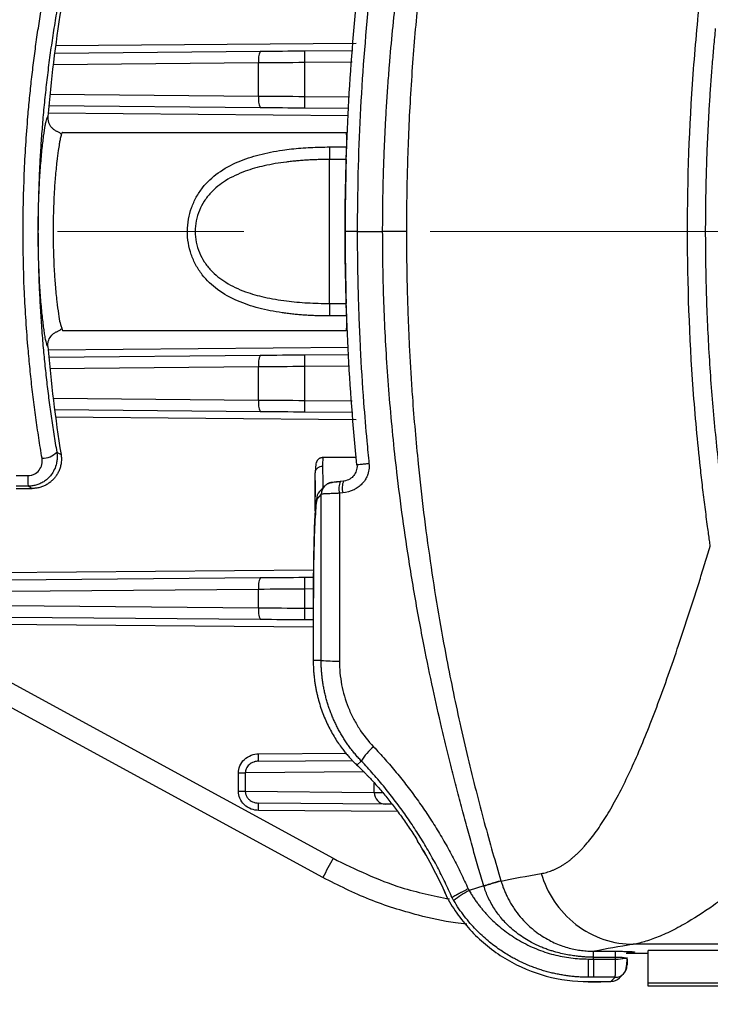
# Model space of a CAD drawing. Header units: millimetres. Extents: x 5 to 597, y 5 to 415.
# Tile 44 of 138: x 293 to 303, y 128 to 141. Entities that reach past the tile are written whole.
import ezdxf

# ---------------------------------------------------------------- set-up
doc = ezdxf.new("R2010")
doc.units = ezdxf.units.MM
doc.linetypes.add('CENTERX2', pattern=[20.32, 12.7, -2.54, 2.54, -2.54])
doc.styles.add('SLDTEXTSTYLE0', font='ARIAL.TTF', dxfattribs={"width": 0.948})
doc.dimstyles.new('SLDDIMSTYLE1', dxfattribs={"dimtxt": 2.5, "dimasz": 2.5, "dimexe": 0, "dimexo": 0.0625, "dimtad": 1, "dimlfac": 5, "dimrnd": 1e-09, "dimzin": 12, "dimdsep": 46, "dimtxsty": 'SLDTEXTSTYLE0', "dimsah": 1, "dimcen": 0.09, "dimadec": 0, "dimazin": 3, "dimtfac": 1, "dimtofl": 0, "dimtmove": 0, "dimatfit": 3, "dimfxl": 0, "dimfrac": 2, "dimtolj": 1, "dimtzin": 12, "dimarcsym": 0})

# ---------------------------------------------------------------- blocks, each defined once
blk = doc.blocks.new('_D_8')
at = {"color": 7, "linetype": 'Continuous', "lineweight": 0}
for p, q in [((290.091, 135.809), (290.091, 117.019)), ((572.091, 135.819), (572.091, 117.019)), ((290.091, 118.019), (572.091, 118.019))]:
    blk.add_line(p, q, dxfattribs=at)
at = {"color": 7, "linetype": 'Continuous', "lineweight": 18}
for points in [[(290.091, 118.019), (292.591, 117.709), (292.591, 118.329)], [(572.091, 118.019), (569.591, 118.329), (569.591, 117.709)]]:
    blk.add_solid(points, dxfattribs=at)
at = {"color": 7, "linetype": 'Continuous', "lineweight": 18, "insert": (423.329, 121.242), "char_height": 2.5, "attachment_point": 1, "style": 'SLDTEXTSTYLE0'}
blk.add_mtext('1410', dxfattribs=at)

msp = doc.modelspace()

# ---------------------------------------------------------------- linework, layer by layer
at = {"color": 8, "linetype": 'Continuous', "lineweight": 25}
for p, q in [((293.6127, 140.8495), (297.7087, 140.8853)), ((296.3802, 140.6139), (293.5796, 140.5895)), ((297.6542, 140.6248), (297.0055, 140.6191)), ((293.5356, 140.1881), (296.3802, 140.1633)), ((297.0055, 140.1581), (297.6184, 140.1527)), ((297.5995, 139.8929), (293.5117, 139.9286)), ((293.5117, 136.7086), (297.5995, 136.7443)), ((296.3802, 136.4739), (293.5356, 136.4491)), ((297.6184, 136.4845), (297.0055, 136.4791)), ((293.5796, 136.0478), (296.3802, 136.0233)), ((297.0055, 136.0181), (297.6542, 136.0124)), ((297.7087, 135.752), (293.6127, 135.7877)), ((291.717, 133.663), (297.1294, 133.7102)), ((297.1274, 133.4502), (297.0055, 133.4491)), ((297.0055, 133.1881), (297.1246, 133.187)), ((297.1246, 132.9271), (291.717, 132.9742)), ((296.3805, 131.2037), (297.5737, 131.2141)), ((297.7209, 131.0503), (297.7277, 131.0435)), ((297.8138, 130.9575), (296.199, 130.9434)), ((297.957, 130.6785), (297.957, 130.8054)), ((298.2746, 130.417), (296.3805, 130.4335)), ((300.8744, 128.101), (300.8744, 128.1009)), ((301.0451, 128.101), (301.0451, 128.1009))]:
    msp.add_line(p, q, dxfattribs=at)
at = {"color": 7, "linetype": 'Continuous', "lineweight": 25}
for p, q in [((293.5995, 140.7494), (296.4052, 140.7739)), ((297.0055, 140.7791), (297.6664, 140.7849)), ((296.3802, 140.1633), (296.3802, 140.6139)), ((297.0055, 140.6191), (297.0055, 140.1581)), ((296.4052, 140.0033), (293.5205, 140.0285)), ((297.6062, 139.9928), (297.0055, 139.9981)), ((293.7074, 139.6681), (297.5755, 139.6681)), ((297.5767, 139.6562), (297.5755, 139.6681)), ((297.3472, 139.4697), (297.5809, 139.4697)), ((297.3456, 137.3381), (297.3456, 139.2991)), ((297.5742, 139.2991), (297.3456, 139.2991)), ((297.7249, 138.3186), (297.5598, 138.3186)), ((297.7249, 138.3186), (298.071, 138.3186)), ((297.3456, 137.3381), (297.5742, 137.3381)), ((297.5809, 137.1675), (297.3472, 137.1675)), ((293.6923, 137.0149), (293.7074, 136.9691)), ((293.7074, 136.9691), (297.5756, 136.9691)), ((297.5756, 136.9691), (297.5768, 136.9811)), ((293.5205, 136.6087), (296.4052, 136.6339)), ((297.0055, 136.6391), (297.6062, 136.6444)), ((296.3802, 136.0233), (296.3802, 136.4739)), ((297.0055, 136.4791), (297.0055, 136.0181)), ((296.4052, 135.8633), (293.5995, 135.8878)), ((297.6664, 135.8523), (297.0055, 135.8581)), ((297.7129, 135.2386), (297.2487, 135.2386)), ((293.0742, 134.993), (293.2345, 134.993)), ((297.1507, 134.5131), (297.1507, 135.0321)), ((297.5391, 134.9195), (297.4959, 134.9155)), ((297.5392, 134.9195), (297.5401, 134.9195)), ((288.1718, 134.8061), (297.3954, 129.781)), ((293.0765, 134.8186), (293.2929, 134.8186)), ((293.2378, 134.8485), (293.0775, 134.8485)), ((297.2772, 134.8497), (297.212, 134.7787)), ((297.2775, 134.8499), (297.2802, 134.8528)), ((297.2351, 134.7414), (297.1699, 134.6704)), ((297.5265, 134.7571), (297.4832, 134.753)), ((297.2571, 129.5176), (288.0335, 134.5426)), ((292.9968, 133.5742), (296.4052, 133.6039)), ((297.0055, 133.6091), (297.1282, 133.6102)), ((296.3802, 133.4439), (292.9718, 133.4142)), ((296.3802, 133.1933), (296.3802, 133.4439)), ((297.0055, 133.4491), (297.0055, 133.1881)), ((297.1246, 133.3222), (297.1246, 132.4773)), ((297.1247, 133.3222), (297.1246, 133.3222)), ((297.1247, 133.3222), (297.1247, 132.4773)), ((292.9718, 133.2231), (296.3802, 133.1933)), ((296.4052, 133.0333), (292.9968, 133.0631)), ((297.1246, 133.027), (297.0055, 133.0281)), ((297.1247, 132.4773), (297.1246, 132.4773)), ((297.233, 132.4773), (297.1247, 132.4773)), ((296.3796, 131.1037), (297.6608, 131.1149)), ((297.6992, 131.0711), (297.7059, 131.0641)), ((297.7799, 131.106), (297.7209, 131.0503)), ((296.1062, 130.9434), (296.199, 130.9434)), ((296.1062, 130.6938), (296.1062, 130.9434)), ((296.199, 130.9434), (296.199, 130.6938)), ((296.1062, 130.6938), (296.199, 130.6938)), ((296.199, 130.6938), (297.957, 130.6785)), ((298.1069, 130.5185), (296.3796, 130.5335)), ((298.5481, 130.0167), (298.548, 130.0167)), ((299.6833, 129.4749), (299.6842, 129.472)), ((299.4502, 129.4048), (299.2482, 129.3441)), ((316.3188, 128.6098), (301.4874, 128.6098)), ((301.3907, 128.4911), (301.6907, 128.4911)), ((315.2907, 128.5267), (301.6907, 128.5267)), ((301.6907, 128.0809), (301.6907, 128.5267)), ((300.945, 128.4092), (301.2454, 128.4092)), ((301.2454, 128.4092), (301.2455, 128.4323)), ((301.2981, 128.1525), (301.3539, 128.2082)), ((300.8744, 128.101), (301.0451, 128.101)), ((300.8744, 128.1009), (301.0451, 128.1009)), ((301.2408, 128.1614), (300.9447, 128.1614)), ((301.185, 128.1057), (301.2408, 128.1614)), ((315.2907, 128.0809), (301.6907, 128.0809)), ((301.6907, 128.0398), (301.6907, 128.0809)), ((315.2907, 128.0398), (301.6907, 128.0398)), ((315.2907, 128.0398), (301.6907, 128.0398)), ((301.6907, 128.0398), (301.6907, 128.0398))]:
    msp.add_line(p, q, dxfattribs=at)
at = {"color": 7, "linetype": 'CENTERX2', "lineweight": 18}
msp.add_line((331.7399, 138.3186), (291.4392, 138.3186), dxfattribs=at)
at = {"color": 7, "linetype": 'Continuous', "lineweight": 25, "flags": 128}
for points in [[(293.6295, 135.3132), (293.662, 135.296), (293.6875, 135.2824)], [(293.2929, 134.8186), (293.262, 134.8354), (293.2378, 134.8485)]]:
    msp.add_lwpolyline(points, dxfattribs=at)
at = {"color": 7, "linetype": 'Continuous', "lineweight": 25}
for centre, radius, start, end in [((312.4462, 138.3186), 19.0028, 170.80598, 175.27296), ((296.6416, 140.655), 0.2646, 153.29471, 188.93535), ((301.5894, 140.6991), 4.5846, 179.0002, 180.9998), ((296.6416, 140.1222), 0.2646, 171.06465, 206.70529), ((301.5894, 140.0781), 4.5846, 179.0002, 180.9998), ((304.2597, 139.3168), 6.9142, 178.73271, 180.14649), ((329.1263, 138.3186), 31.5674, 178.22002, 181.77998), ((304.2597, 137.3204), 6.9142, 179.85351, 181.26729), ((312.4462, 138.3186), 19.0028, 184.72704, 189.19402), ((296.6416, 136.515), 0.2646, 153.29471, 188.93535), ((301.5894, 136.5591), 4.5846, 179.0002, 180.9998), ((296.6416, 135.9822), 0.2646, 171.06465, 206.70529), ((301.5894, 135.9381), 4.5846, 179.0002, 180.9998), ((293.4318, 135.5069), 0.2767, 269.37319, 315.58955), ((295.2114, 134.9654), 1.9771, 179.19843, 183.38818), ((297.7123, 134.8156), 0.2375, 155.12154, 195.26217), ((297.3295, 134.6707), 0.1597, 137.40519, 180.08568), ((297.3948, 134.7415), 0.1597, 94.92308, 120.05367), ((296.6416, 133.485), 0.2646, 153.29471, 188.93535), ((301.5894, 133.5291), 4.5846, 179.0002, 180.9998), ((296.6416, 133.1522), 0.2646, 171.06465, 206.70529), ((301.5894, 133.1081), 4.5846, 179.0002, 180.9998), ((299.2307, 132.4773), 2.106, 180, 181.41879), ((297.4326, 134.4487), 1.9815, 264.2192, 271.41744), ((298.4263, 130.7198), 0.753, 129.53737, 149.14341), ((294.9473, 131.1662), 1.4338, 357.50153, 1.49854), ((298.1127, 130.6741), 0.1557, 178.3955, 267.86827), ((294.9473, 130.471), 1.4338, 358.50146, 2.49847), ((293.0466, 126.6322), 6.4591, 23.6136, 31.60013), ((293.0466, 126.6322), 6.4592, 23.61364, 31.60013), ((301.6122, 127.3995), 4.8428, 150.54325, 154.06392), ((299.9769, 128.0139), 1.5167, 118.71652, 128.15391), ((309.7735, 128.3604), 8.9013, 179.68566, 181.28057), ((301.2614, 128.9951), 0.5862, 268.43273, 281.55621), ((301.2409, 128.3211), 0.1597, 315.05576, 0.07823), ((301.1852, 128.2654), 0.1597, 269.92177, 314.99394)]:
    msp.add_arc(centre, radius, start, end, dxfattribs=at)
at = {"color": 8, "linetype": 'Continuous', "lineweight": 25}
for centre, radius, start, end in [((297.7685, 134.8199), 0.25, 156.52168, 194.5477), ((297.3948, 134.7416), 0.1597, 137.26862, 180.0857), ((301.241, 128.3211), 0.1597, 269.91982, 315.04559)]:
    msp.add_arc(centre, radius, start, end, dxfattribs=at)
at = {"color": 7, "linetype": 'Continuous', "lineweight": 25}
for points, knots in [([(298.071, 138.3186), (298.0712, 138.3939), (298.0716, 138.5466), (298.0747, 138.7788), (298.0797, 139.0175), (298.0871, 139.2626), (298.097, 139.5141), (298.1095, 139.7719), (298.1247, 140.0361), (298.1428, 140.3066), (298.1811, 140.8047), (298.2642, 141.6479), (298.4263, 142.833), (298.6381, 144.0064), (298.8413, 144.9424), (299.0076, 145.6326), (299.1535, 146.1944), (299.2998, 146.7246), (299.401, 147.0664), (299.4502, 147.2324)], [0, 0, 0, 0, 0.0249432, 0.0506023, 0.0769772, 0.1040675, 0.1318732, 0.1603938, 0.1896291, 0.2195788, 0.2502426, 0.3551741, 0.5003421, 0.646575, 0.7502385, 0.8177395, 0.8818644, 0.9426167, 1, 1, 1, 1]), ([(299.6833, 147.1623), (299.6619, 147.0907), (299.6186, 146.9455), (299.5549, 146.7241), (299.4911, 146.4962), (299.4276, 146.2618), (299.3643, 146.0208), (299.3015, 145.7732), (299.2394, 145.519), (299.178, 145.2581), (299.0687, 144.7739), (298.9006, 143.9519), (298.7052, 142.7786), (298.5612, 141.608), (298.4829, 140.7009), (298.4431, 140.0773), (298.4205, 139.6091), (298.4055, 139.1609), (298.3968, 138.733), (298.3957, 138.4545), (298.3952, 138.3186)], [0, 0, 0, 0, 0.0249946, 0.0506829, 0.0770665, 0.1041469, 0.1319256, 0.1604038, 0.1895829, 0.219464, 0.2500483, 0.3556438, 0.5000648, 0.6478185, 0.7500435, 0.8045694, 0.8568363, 0.906835, 0.9545582, 1, 1, 1, 1]), ([(302.5372, 134.0314), (302.5336, 134.0578), (302.526, 134.1138), (302.5138, 134.2028), (302.4991, 134.3099), (302.4826, 134.4318), (302.4595, 134.6099), (302.4321, 134.8325), (302.3915, 135.1889), (302.3468, 135.6345), (302.2593, 136.704), (302.2005, 138.3147), (302.2588, 139.9258), (302.3464, 140.9983), (302.3912, 141.4456), (302.4319, 141.8034), (302.4594, 142.0266), (302.4826, 142.2051), (302.5011, 142.3423), (302.5195, 142.4759), (302.5316, 142.5649), (302.5371, 142.6058)], [0, 0, 0, 0, 0.0092831, 0.0197174, 0.0313045, 0.0469868, 0.0626328, 0.0939226, 0.1252065, 0.18769, 0.2500959, 0.4993748, 0.7491525, 0.8117384, 0.8745798, 0.9059162, 0.9373076, 0.9529835, 0.9686746, 0.9856041, 1, 1, 1, 1]), ([(293.4288, 135.2302), (293.4211, 135.2764), (293.4057, 135.3686), (293.384, 135.5075), (293.3632, 135.6464), (293.3435, 135.7854), (293.3249, 135.9244), (293.3074, 136.0635), (293.2909, 136.2026), (293.2754, 136.3417), (293.2611, 136.4807), (293.2478, 136.6197), (293.2167, 136.9719), (293.1809, 137.54), (293.1646, 138.3241), (293.1813, 139.1066), (293.2196, 139.7099), (293.2588, 140.1372), (293.2856, 140.3915), (293.3159, 140.6458), (293.3499, 140.9), (293.3872, 141.1542), (293.4149, 141.3226), (293.4288, 141.407)], [0, 0, 0, 0, 0.0231188, 0.0461638, 0.069136, 0.0920365, 0.1148665, 0.1376268, 0.1603188, 0.1829434, 0.2055018, 0.2279951, 0.2504245, 0.3761345, 0.5011566, 0.6253522, 0.7502411, 0.791301, 0.8325785, 0.8740805, 0.9158137, 0.9577847, 1, 1, 1, 1]), ([(293.6295, 141.324), (293.6219, 141.2795), (293.6068, 141.1905), (293.5855, 141.0564), (293.565, 140.9221), (293.5456, 140.7875), (293.5272, 140.6526), (293.5098, 140.5174), (293.4934, 140.3819), (293.4781, 140.2462), (293.4638, 140.1102), (293.4505, 139.974), (293.4348, 139.7991), (293.418, 139.5854), (293.4017, 139.3327), (293.3891, 139.0796), (293.3801, 138.8261), (293.3744, 138.5725), (293.3737, 138.4032), (293.3734, 138.3186)], [0, 0, 0, 0, 0.04583, 0.0915781, 0.1372505, 0.182853, 0.2283919, 0.273873, 0.3193026, 0.3646868, 0.4100316, 0.4553433, 0.500628, 0.5840874, 0.6674021, 0.7506114, 0.8337546, 0.9168709, 1, 1, 1, 1]), ([(302.6054, 141.0823), (302.5977, 141.0019), (302.5822, 140.8411), (302.5615, 140.5996), (302.5428, 140.3578), (302.5262, 140.1156), (302.5117, 139.8732), (302.4993, 139.6304), (302.489, 139.3874), (302.4808, 139.1441), (302.4747, 138.9006), (302.4707, 138.6568), (302.4688, 138.4128), (302.4691, 138.1686), (302.4715, 137.9242), (302.4797, 137.4776), (302.5043, 136.8297), (302.5527, 136.1213), (302.6042, 135.5567), (302.6498, 135.1287), (302.6962, 134.7494), (302.734, 134.4672), (302.7539, 134.3303), (302.7601, 134.2874)], [0, 0, 0, 0, 0.03555491, 0.07113185, 0.10673162, 0.14235501, 0.17800286, 0.21367596, 0.24937517, 0.28510133, 0.32085529, 0.35663793, 0.39245012, 0.42829274, 0.46416667, 0.50007279, 0.6249894, 0.74958887, 0.81267465, 0.87462446, 0.93908986, 0.98089475, 1, 1, 1, 1]), ([(293.376, 138.3186), (293.376, 138.4201), (293.3773, 138.5212), (293.3809, 138.672), (293.3825, 138.7219), (293.3861, 138.8195), (293.3902, 138.9151), (293.3953, 139.0071), (293.4008, 139.0972), (293.4038, 139.1415), (293.4133, 139.2698), (293.4203, 139.3486), (293.4349, 139.4933), (293.4426, 139.5597), (293.4578, 139.6741), (293.4652, 139.7227), (293.4759, 139.7824), (293.4794, 139.8001), (293.4861, 139.8305), (293.4892, 139.8431), (293.4982, 139.8737), (293.5035, 139.8843), (293.508, 139.8846)], [0, 0, 0, 0, 0.125, 0.125, 0.1875, 0.1875, 0.25, 0.3125, 0.3125, 0.375, 0.375, 0.5, 0.5, 0.625, 0.625, 0.75, 0.75, 0.8125, 0.8125, 0.875, 0.875, 1, 1, 1, 1]), ([(293.508, 139.8846), (293.5077, 139.8778), (293.507, 139.8642), (293.5085, 139.8437), (293.5121, 139.8232), (293.5179, 139.803), (293.5257, 139.7836), (293.5355, 139.7652), (293.5469, 139.7481), (293.5638, 139.7279), (293.5892, 139.7045), (293.6137, 139.6919), (293.6269, 139.685)], [0, 0, 0, 0, 0.081624, 0.1647395, 0.2488845, 0.33356, 0.4182453, 0.502417, 0.5855667, 0.6672185, 0.8205299, 1, 1, 1, 1]), ([(293.6932, 139.6445), (293.6828, 139.6526), (293.662, 139.669), (293.6393, 139.6796), (293.6279, 139.6849)], [0, 0, 0, 0, 0.4958449, 1, 1, 1, 1]), ([(293.7074, 139.6681), (293.7046, 139.667), (293.7004, 139.6654), (293.6949, 139.6479), (293.693, 139.642)], [0, 0, 0, 0, 0.6639494, 1, 1, 1, 1]), ([(297.3472, 137.1675), (297.3227, 137.1676), (297.2738, 137.1678), (297.2007, 137.1694), (297.128, 137.172), (297.0557, 137.1757), (296.9838, 137.1805), (296.9123, 137.1864), (296.8412, 137.1935), (296.7705, 137.2019), (296.6152, 137.2231), (296.3833, 137.2678), (296.0851, 137.367), (295.8196, 137.512), (295.6347, 137.6877), (295.5229, 137.8572), (295.4585, 138.0029), (295.4186, 138.1595), (295.4057, 138.3233), (295.4202, 138.4869), (295.4616, 138.643), (295.5272, 138.7878), (295.6403, 138.956), (295.8265, 139.13), (296.0921, 139.2731), (296.3894, 139.3708), (296.6381, 139.4184), (296.8302, 139.4429), (296.9576, 139.4551), (297.0864, 139.4636), (297.2164, 139.4688), (297.3035, 139.4694), (297.3472, 139.4697)], [0, 0, 0, 0, 0.01408934, 0.02810482, 0.04205703, 0.05595671, 0.06981472, 0.08364202, 0.09744965, 0.11124868, 0.12505022, 0.18902523, 0.25037169, 0.31512052, 0.37536981, 0.40724348, 0.43814835, 0.46970762, 0.50088965, 0.53207068, 0.56366935, 0.59453805, 0.62640355, 0.6866035, 0.75130089, 0.8122415, 0.8757716, 0.90044803, 0.92514618, 0.94992933, 0.9748601, 1, 1, 1, 1]), ([(297.5742, 139.2991), (297.5746, 139.306), (297.5753, 139.3196), (297.5763, 139.3396), (297.5773, 139.3588), (297.5781, 139.377), (297.5788, 139.3941), (297.5795, 139.4101), (297.58, 139.4247), (297.5804, 139.4381), (297.5807, 139.45), (297.5809, 139.4607), (297.5809, 139.4667), (297.5809, 139.4697)], [0, 0, 0, 0, 0.1009152, 0.1998195, 0.2967159, 0.3916072, 0.4844966, 0.5753875, 0.6642835, 0.7511884, 0.8361064, 0.919042, 1, 1, 1, 1]), ([(297.3456, 139.2991), (297.3198, 139.299), (297.2687, 139.2988), (297.1926, 139.2972), (297.1175, 139.2945), (297.0435, 139.2907), (296.9707, 139.2859), (296.899, 139.28), (296.8285, 139.273), (296.6798, 139.2557), (296.4658, 139.22), (296.1853, 139.1409), (295.9346, 139.0253), (295.7503, 138.8789), (295.6369, 138.7352), (295.5691, 138.6068), (295.5259, 138.4667), (295.5115, 138.3181), (295.5261, 138.1694), (295.5695, 138.0294), (295.6376, 137.901), (295.7513, 137.7575), (295.9359, 137.6111), (296.1869, 137.4958), (296.4676, 137.4168), (296.7046, 137.3775), (296.9012, 137.3565), (297.0454, 137.3459), (297.1941, 137.3393), (297.2946, 137.3385), (297.3456, 137.3381)], [0, 0, 0, 0, 0.0162956, 0.032379, 0.0482536, 0.0639229, 0.0793906, 0.0946602, 0.1097359, 0.1246216, 0.1904759, 0.2494019, 0.3158515, 0.3744242, 0.4066332, 0.4372714, 0.4690103, 0.5001348, 0.5312188, 0.5629713, 0.5936301, 0.6258725, 0.6844881, 0.7510024, 0.8099322, 0.8757928, 0.9056601, 0.9362972, 0.9677345, 1, 1, 1, 1]), ([(293.3734, 138.3186), (293.3735, 138.2724), (293.3737, 138.1799), (293.3754, 138.0412), (293.3781, 137.9025), (293.3818, 137.764), (293.3867, 137.6255), (293.3927, 137.4871), (293.3997, 137.3488), (293.4078, 137.2106), (293.4169, 137.0725), (293.4272, 136.9345), (293.4416, 136.7592), (293.4613, 136.547), (293.488, 136.2983), (293.5182, 136.0504), (293.5518, 135.8035), (293.5885, 135.5575), (293.6158, 135.3947), (293.6295, 135.3132)], [0, 0, 0, 0, 0.04543705, 0.09086516, 0.13629076, 0.18172029, 0.22716019, 0.27261689, 0.31809681, 0.36360637, 0.40915198, 0.45474001, 0.50037685, 0.58325102, 0.66623375, 0.74936267, 0.83267525, 0.91620872, 1, 1, 1, 1]), ([(293.508, 136.7526), (293.5035, 136.753), (293.4981, 136.7638), (293.4861, 136.8048), (293.4795, 136.8349), (293.4688, 136.8946), (293.4651, 136.917), (293.4576, 136.9659), (293.4539, 136.9924), (293.4426, 137.0779), (293.4349, 137.1431), (293.4202, 137.2894), (293.4133, 137.3684), (293.4038, 137.4953), (293.4009, 137.5391), (293.3953, 137.6294), (293.3927, 137.6761), (293.3858, 137.8176), (293.3822, 137.9146), (293.3785, 138.0643), (293.3776, 138.1151), (293.3763, 138.2171), (293.376, 138.2679), (293.376, 138.3186)], [0, 0, 0, 0, 0.125, 0.125, 0.25, 0.25, 0.3125, 0.3125, 0.375, 0.375, 0.5, 0.5, 0.625, 0.625, 0.6875, 0.6875, 0.75, 0.75, 0.875, 0.875, 0.9375, 0.9375, 1, 1, 1, 1]), ([(297.7249, 138.3186), (297.7251, 138.2352), (297.7255, 138.0573), (297.7292, 137.7738), (297.7361, 137.4572), (297.7476, 137.1074), (297.7695, 136.6142), (297.8041, 136.0621), (297.8474, 135.5358), (297.8747, 135.2585), (297.8847, 135.1564)], [0, 0, 0, 0, 0.0790126, 0.168505, 0.2684836, 0.3789548, 0.4999242, 0.7360978, 0.9028107, 1, 1, 1, 1]), ([(298.3952, 138.3186), (298.3884, 138.3186), (298.3759, 138.3186), (298.3384, 138.3186), (298.3135, 138.3186), (298.2542, 138.3186), (298.2198, 138.3186), (298.1469, 138.3186), (298.1086, 138.3186), (298.071, 138.3186)], [0, 0, 0, 0, 0.25, 0.25, 0.5, 0.5, 0.75, 0.75, 1, 1, 1, 1]), ([(299.4502, 129.4048), (299.4263, 129.4847), (299.3779, 129.6472), (299.3061, 129.8956), (299.2337, 130.1527), (299.1611, 130.4187), (299.0884, 130.6934), (299.0158, 130.9771), (298.9437, 131.2697), (298.8562, 131.6385), (298.7514, 132.106), (298.6512, 132.5924), (298.5429, 133.1599), (298.4071, 133.9487), (298.2681, 134.9535), (298.1766, 135.8715), (298.1284, 136.5272), (298.1016, 137.0016), (298.0836, 137.4573), (298.073, 137.8943), (298.0717, 138.1793), (298.071, 138.3186)], [0, 0, 0, 0, 0.0276244, 0.0561913, 0.0857016, 0.1161559, 0.1475547, 0.1798988, 0.2131886, 0.2474245, 0.3055252, 0.3719735, 0.4120112, 0.4969837, 0.6372508, 0.7480844, 0.8026702, 0.8551565, 0.9055411, 0.9538225, 1, 1, 1, 1]), ([(298.3952, 138.3186), (298.3954, 138.2339), (298.3958, 138.0618), (298.3991, 137.7997), (298.4047, 137.5295), (298.4128, 137.2515), (298.4238, 136.9656), (298.4378, 136.6718), (298.4551, 136.3703), (298.4891, 135.8633), (298.5629, 135.0127), (298.7076, 133.8416), (298.9044, 132.665), (299.087, 131.775), (299.2292, 131.157), (299.3407, 130.7054), (299.4537, 130.2757), (299.5669, 129.8676), (299.6452, 129.6036), (299.6833, 129.4749)], [0, 0, 0, 0, 0.028336, 0.0575662, 0.0876893, 0.1187038, 0.150608, 0.1834, 0.2170774, 0.2516378, 0.3533746, 0.5026178, 0.6462514, 0.7522888, 0.8064912, 0.8583557, 0.9078897, 0.9551014, 1, 1, 1, 1]), ([(297.5809, 137.1675), (297.5809, 137.1712), (297.5808, 137.1787), (297.5806, 137.1923), (297.5801, 137.2079), (297.5795, 137.2254), (297.5788, 137.2449), (297.5778, 137.2662), (297.5768, 137.289), (297.5756, 137.3132), (297.5747, 137.3297), (297.5742, 137.3381)], [0, 0, 0, 0, 0.0992208, 0.2013966, 0.3065361, 0.4146469, 0.5257361, 0.6398103, 0.7568754, 0.8769369, 1, 1, 1, 1]), ([(293.508, 136.7527), (293.5078, 136.7675), (293.5073, 136.7969), (293.5214, 136.8505), (293.5513, 136.8991), (293.5929, 136.9357), (293.6193, 136.9481), (293.6315, 136.9538)], [0, 0, 0, 0, 0.1764628, 0.3482202, 0.6536049, 0.8406868, 1, 1, 1, 1]), ([(293.6286, 136.9526), (293.64, 136.9579), (293.6626, 136.9684), (293.683, 136.9847), (293.6932, 136.9929)], [0, 0, 0, 0, 0.50151716, 1, 1, 1, 1]), ([(293.6295, 135.3132), (293.6308, 135.3043), (293.6338, 135.2831), (293.6356, 135.2456), (293.6329, 135.197), (293.62, 135.13), (293.5907, 135.0576), (293.5465, 134.9932), (293.5004, 134.946), (293.4521, 134.9097), (293.3999, 134.8816), (293.3457, 134.8622), (293.2915, 134.8506), (293.2554, 134.8492), (293.2378, 134.8485)], [0, 0, 0, 0, 0.0392506, 0.0931982, 0.1631222, 0.2502739, 0.3896537, 0.4998156, 0.5880584, 0.6754723, 0.7611235, 0.8441829, 0.9239744, 1, 1, 1, 1]), ([(293.2345, 134.993), (293.2496, 134.993), (293.2643, 134.9948), (293.2931, 135.0015), (293.3073, 135.0066), (293.3467, 135.026), (293.37, 135.045), (293.4057, 135.0903), (293.4186, 135.1168), (293.4325, 135.1725), (293.4336, 135.2016), (293.4288, 135.2302)], [0, 0, 0, 0, 0.125, 0.125, 0.25, 0.25, 0.5, 0.5, 0.75, 0.75, 1, 1, 1, 1]), ([(293.6875, 135.2824), (293.6889, 135.273), (293.6915, 135.2541), (293.6929, 135.2256), (293.6925, 135.1971), (293.6899, 135.1689), (293.6855, 135.1412), (293.6792, 135.1142), (293.6712, 135.0881), (293.6616, 135.0632), (293.6507, 135.0395), (293.6387, 135.0172), (293.6257, 134.9964), (293.6119, 134.9771), (293.5932, 134.9538), (293.5675, 134.9267), (293.5324, 134.8971), (293.4919, 134.8705), (293.4466, 134.8481), (293.3975, 134.8314), (293.3458, 134.8206), (293.3105, 134.8193), (293.2929, 134.8186)], [0, 0, 0, 0, 0.04117825, 0.08244135, 0.1236358, 0.16460648, 0.20519963, 0.2452656, 0.28466149, 0.32325343, 0.36091841, 0.39754578, 0.43303806, 0.46731151, 0.50029602, 0.56249829, 0.62892918, 0.69902819, 0.7720782, 0.84722734, 0.92352962, 1, 1, 1, 1]), ([(297.2573, 135.2386), (297.2499, 135.2381), (297.2391, 135.2375), (297.2254, 135.2334), (297.218, 135.2305), (297.2103, 135.227), (297.1894, 135.2148), (297.1719, 135.1907), (297.156, 135.1394), (297.1525, 135.0691), (297.1506, 135.0309)], [0, 0, 0, 0, 0.0489012, 0.0724495, 0.0845026, 0.0973241, 0.1276697, 0.2810587, 0.6085203, 1, 1, 1, 1]), ([(297.2507, 135.1173), (297.2389, 135.1173), (297.2262, 135.1154), (297.2016, 135.1071), (297.1897, 135.1005), (297.1702, 135.0839), (297.1626, 135.0738), (297.1528, 135.0529), (297.1507, 135.0421), (297.1507, 135.0321)], [0, 0, 0, 0, 0.25, 0.25, 0.5, 0.5, 0.75, 0.75, 1, 1, 1, 1]), ([(297.8847, 135.1564), (297.8876, 135.1281), (297.8872, 135.1004), (297.8816, 135.0598), (297.8775, 135.0398), (297.8706, 135.0167), (297.8666, 135.0053), (297.8648, 135.0004), (297.8636, 134.9972), (297.8628, 134.9953), (297.8539, 134.9729), (297.8435, 134.9529), (297.825, 134.9244), (297.8183, 134.9152), (297.804, 134.8973), (297.796, 134.8883), (297.7725, 134.8639), (297.747, 134.8417), (297.7136, 134.8196), (297.696, 134.8095), (297.6883, 134.8053), (297.6831, 134.8026), (297.6808, 134.8015), (297.6303, 134.7764), (297.5798, 134.7621), (297.5265, 134.7571)], [0, 0, 0, 0, 0.125, 0.125, 0.1875, 0.21875, 0.234375, 0.2421875, 0.2421875, 0.25, 0.25, 0.375, 0.375, 0.4375, 0.4375, 0.5, 0.5, 0.625, 0.6875, 0.71875, 0.734375, 0.734375, 0.75, 0.75, 1, 1, 1, 1]), ([(297.7204, 135.1397), (297.7239, 135.1064), (297.7192, 135.0807), (297.7042, 135.0343), (297.6931, 135.0138), (297.6637, 134.9767), (297.6454, 134.9601), (297.6001, 134.9332), (297.5732, 134.9227), (297.5401, 134.9195)], [0, 0, 0, 0, 0.25, 0.25, 0.5, 0.5, 0.75, 0.75, 1, 1, 1, 1]), ([(297.8847, 135.1564), (297.8633, 135.1542), (297.8411, 135.1519), (297.7996, 135.1477), (297.7803, 135.1458), (297.7491, 135.1426), (297.7372, 135.1414), (297.7225, 135.1399), (297.7197, 135.1396), (297.7204, 135.1397)], [0, 0, 0, 0, 0.25, 0.25, 0.5, 0.5, 0.75, 0.75, 1, 1, 1, 1]), ([(297.4915, 134.9128), (297.4686, 134.9104), (297.4235, 134.9057), (297.3642, 134.8947), (297.3122, 134.8788), (297.2891, 134.8596), (297.2773, 134.8497)], [0, 0, 0, 0, 0.24860884, 0.49029433, 0.73847373, 1, 1, 1, 1]), ([(297.3811, 134.9007), (297.3822, 134.9019), (297.3944, 134.904), (297.4365, 134.9094), (297.4652, 134.9125), (297.4968, 134.9155)], [0, 0, 0, 0, 0.5, 0.5, 1, 1, 1, 1]), ([(297.1699, 134.6704), (297.1672, 134.6675), (297.1644, 134.6576), (297.1587, 134.6219), (297.1559, 134.5959), (297.1503, 134.527), (297.1476, 134.484), (297.1425, 134.3821), (297.14, 134.3231), (297.1357, 134.1924), (297.1337, 134.1207), (297.1304, 133.9691), (297.129, 133.8893), (297.1268, 133.7267), (297.126, 133.6441), (297.125, 133.4807), (297.1247, 133.4), (297.1247, 133.3222)], [0, 0, 0, 0, 0.125, 0.125, 0.25, 0.25, 0.375, 0.375, 0.5, 0.5, 0.625, 0.625, 0.75, 0.75, 0.875, 0.875, 1, 1, 1, 1]), ([(297.1811, 134.6826), (297.1789, 134.6764), (297.1623, 134.6294), (297.1475, 134.3881), (297.1334, 134.0188), (297.1277, 133.6391), (297.1271, 133.4296), (297.1268, 133.3222)], [0, 0, 0, 0, 0.043421, 0.3282436, 0.6460374, 0.8185776, 1, 1, 1, 1]), ([(297.4832, 134.753), (297.4753, 134.7527), (297.4569, 134.7519), (297.4262, 134.7506), (297.389, 134.749), (297.3475, 134.7472), (297.3078, 134.7454), (297.2751, 134.7438), (297.2526, 134.7426), (297.2389, 134.7418), (297.2363, 134.7415), (297.2351, 134.7414)], [0, 0, 0, 0, 0.0589708, 0.1375544, 0.236959, 0.3579342, 0.5001307, 0.6365058, 0.7662217, 0.8876981, 1, 1, 1, 1]), ([(300.2329, 129.5733), (300.2451, 129.5756), (300.2696, 129.58), (300.3061, 129.5892), (300.3425, 129.6003), (300.3787, 129.6135), (300.4149, 129.6286), (300.4509, 129.6458), (300.4868, 129.665), (300.5227, 129.6862), (300.5584, 129.7094), (300.594, 129.7347), (300.6296, 129.762), (300.665, 129.7913), (300.7004, 129.8227), (300.7357, 129.856), (300.771, 129.8915), (300.8062, 129.9289), (300.8778, 130.0093), (300.9851, 130.1459), (301.1271, 130.361), (301.2686, 130.6093), (301.4546, 130.9789), (301.6858, 131.513), (301.9167, 132.1336), (302.1056, 132.6839), (302.2247, 133.0455), (302.3207, 133.3435), (302.392, 133.5675), (302.464, 133.7963), (302.5128, 133.953), (302.5372, 134.0314)], [0, 0, 0, 0, 0.0145416, 0.0290968, 0.0436677, 0.0582566, 0.0728656, 0.087497, 0.1021529, 0.1168356, 0.1315472, 0.1462899, 0.161066, 0.1758776, 0.1907268, 0.2056158, 0.2205469, 0.235522, 0.2505435, 0.3122073, 0.3743395, 0.4370789, 0.5005628, 0.6243969, 0.7504894, 0.8133556, 0.8772522, 0.9078565, 0.9385102, 0.9692218, 1, 1, 1, 1]), ([(297.1254, 132.4251), (297.126, 132.4054), (297.1273, 132.3662), (297.1314, 132.308), (297.1368, 132.2512), (297.1437, 132.1956), (297.152, 132.1413), (297.1615, 132.0885), (297.1721, 132.037), (297.1968, 131.931), (297.2441, 131.7769), (297.3257, 131.5861), (297.4188, 131.4178), (297.4981, 131.3024), (297.5565, 131.2273), (297.5948, 131.1813), (297.6316, 131.14), (297.6668, 131.1029), (297.6884, 131.0817), (297.6992, 131.0711)], [0, 0, 0, 0, 0.0334253, 0.0662275, 0.098421, 0.130021, 0.1610439, 0.1915067, 0.2214279, 0.2508268, 0.3780267, 0.5006775, 0.6260396, 0.7500634, 0.8004735, 0.8504788, 0.9002719, 0.9500475, 1, 1, 1, 1]), ([(297.7799, 131.106), (297.7653, 131.1217), (297.7361, 131.153), (297.6943, 131.2017), (297.654, 131.2515), (297.6155, 131.3026), (297.5786, 131.3547), (297.5436, 131.4079), (297.5103, 131.4622), (297.4788, 131.5173), (297.4491, 131.5734), (297.4213, 131.6303), (297.3953, 131.6879), (297.3713, 131.7462), (297.3491, 131.8052), (297.3288, 131.8647), (297.3105, 131.9247), (297.2941, 131.9852), (297.2796, 132.046), (297.2671, 132.1072), (297.2565, 132.1686), (297.2479, 132.2302), (297.2412, 132.2919), (297.2365, 132.3537), (297.2335, 132.4155), (297.2332, 132.4567), (297.233, 132.4773)], [0, 0, 0, 0, 0.0425785, 0.0850736, 0.127486, 0.169816, 0.2120643, 0.2542314, 0.2963178, 0.3383241, 0.3802509, 0.4220986, 0.4638679, 0.5055594, 0.5471736, 0.5887111, 0.6301725, 0.6715584, 0.7128693, 0.754106, 0.795269, 0.8363588, 0.8773762, 0.9183218, 0.9591962, 1, 1, 1, 1]), ([(297.4816, 132.4678), (297.4815, 132.3596), (297.492, 132.2512), (297.5325, 132.041), (297.5624, 131.9385), (297.6222, 131.7887), (297.6448, 131.7393), (297.6939, 131.6438), (297.7206, 131.5975), (297.8069, 131.4628), (297.8727, 131.3788), (297.947, 131.3006)], [0, 0, 0, 0, 0.25, 0.25, 0.5, 0.5, 0.625, 0.625, 0.75, 0.75, 1, 1, 1, 1]), ([(305.0717, 131.6277), (305.0421, 131.5912), (304.9832, 131.5186), (304.8958, 131.4125), (304.8096, 131.309), (304.7247, 131.2084), (304.641, 131.1104), (304.5586, 131.0151), (304.4774, 130.9224), (304.3974, 130.8323), (304.3188, 130.7448), (304.2413, 130.6597), (304.1652, 130.5772), (304.0902, 130.497), (303.8652, 130.2593), (303.5061, 129.9011), (303.0253, 129.4735), (302.5825, 129.1322), (302.2677, 128.9311), (302.067, 128.8217), (301.9574, 128.7673), (301.853, 128.7207), (301.7538, 128.6818), (301.6598, 128.6504), (301.5707, 128.6258), (301.515, 128.6151), (301.4874, 128.6098)], [0, 0, 0, 0, 0.0203644, 0.0405303, 0.0604977, 0.0802668, 0.0998374, 0.1192098, 0.138384, 0.1573601, 0.176138, 0.1947181, 0.2131002, 0.2312844, 0.249271, 0.3779501, 0.5008405, 0.6290094, 0.7501502, 0.7872657, 0.8239021, 0.8600621, 0.8957487, 0.9309651, 0.9657144, 1, 1, 1, 1]), ([(297.947, 131.3006), (297.9737, 131.2721), (298.0272, 131.2152), (298.1055, 131.1282), (298.1823, 131.0402), (298.2574, 130.9509), (298.3309, 130.8604), (298.4028, 130.7688), (298.4731, 130.6758), (298.5418, 130.5817), (298.6089, 130.4863), (298.6965, 130.3572), (298.8019, 130.1931), (298.9214, 129.992), (299.0336, 129.7871), (299.1393, 129.5785), (299.2036, 129.4364), (299.2358, 129.3653)], [0, 0, 0, 0, 0.0502875, 0.1004512, 0.1505132, 0.2004959, 0.2504219, 0.300314, 0.3501953, 0.4000887, 0.4500175, 0.5000051, 0.6003274, 0.7002856, 0.8000808, 0.8999172, 1, 1, 1, 1]), ([(296.1062, 130.9434), (296.1062, 130.9739), (296.112, 131.0068), (296.1387, 131.0706), (296.1596, 131.1012), (296.2131, 131.1519), (296.2455, 131.1719), (296.3131, 131.1976), (296.3481, 131.2034), (296.3805, 131.2037)], [0, 0, 0, 0, 0.25, 0.25, 0.5, 0.5, 0.75, 0.75, 1, 1, 1, 1]), ([(296.3796, 131.1037), (296.3726, 131.1034), (296.3593, 131.1029), (296.3411, 131.0999), (296.326, 131.0963), (296.305, 131.0896), (296.2795, 131.0776), (296.2507, 131.0567), (296.2277, 131.0317), (296.211, 131.0032), (296.2009, 130.9736), (296.1996, 130.9534), (296.199, 130.9434)], [0, 0, 0, 0, 0.08028034, 0.14976531, 0.20845431, 0.25634886, 0.39875355, 0.52392955, 0.65487361, 0.776526, 0.88962011, 1, 1, 1, 1]), ([(297.7059, 131.0641), (297.7064, 131.0636), (297.7083, 131.0618), (297.7154, 131.0551), (297.7224, 131.0485), (297.7277, 131.0434)], [0, 0, 0, 0, 0.064696, 0.281802, 1, 1, 1, 1]), ([(297.7209, 131.0503), (297.728, 131.0437), (297.742, 131.0305), (297.7645, 131.0089), (297.7878, 130.9861), (297.8122, 130.9618), (297.8375, 130.9361), (297.8637, 130.909), (297.9136, 130.8566), (297.9908, 130.7722), (298.0996, 130.6454), (298.2125, 130.5045), (298.3079, 130.3765), (298.3834, 130.2695), (298.4393, 130.1871), (298.4945, 130.1029), (298.5302, 130.0455), (298.5481, 130.0167)], [0, 0, 0, 0, 0.0359065, 0.0716531, 0.1072884, 0.1428616, 0.1784219, 0.2140187, 0.2497014, 0.3749038, 0.499643, 0.6246975, 0.7497124, 0.8121817, 0.8745354, 0.93705, 1, 1, 1, 1]), ([(299.0174, 129.2457), (299.0018, 129.2807), (298.9706, 129.3508), (298.9214, 129.455), (298.8703, 129.5588), (298.8172, 129.6619), (298.762, 129.7644), (298.7048, 129.8661), (298.6456, 129.9672), (298.5844, 130.0674), (298.5212, 130.1669), (298.456, 130.2655), (298.3888, 130.3631), (298.3196, 130.4599), (298.2484, 130.5556), (298.1752, 130.6503), (298.1001, 130.7438), (298.023, 130.8363), (297.9439, 130.9276), (297.863, 131.0177), (297.8076, 131.0766), (297.7799, 131.106)], [0, 0, 0, 0, 0.05108147, 0.1023315, 0.15375078, 0.20533998, 0.25709977, 0.30903081, 0.36113373, 0.41340919, 0.46585781, 0.5184802, 0.57127699, 0.62424877, 0.67739614, 0.73071968, 0.78421999, 0.83789761, 0.89175312, 0.94578707, 1, 1, 1, 1]), ([(296.3805, 130.4335), (296.3481, 130.4338), (296.3131, 130.4397), (296.2455, 130.4654), (296.2131, 130.4853), (296.1596, 130.536), (296.1387, 130.5667), (296.112, 130.6304), (296.1062, 130.6633), (296.1062, 130.6938)], [0, 0, 0, 0, 0.25, 0.25, 0.5, 0.5, 0.75, 0.75, 1, 1, 1, 1]), ([(296.199, 130.6938), (296.1992, 130.6881), (296.1996, 130.6767), (296.2029, 130.6595), (296.2082, 130.6425), (296.2158, 130.6259), (296.2256, 130.6099), (296.2376, 130.5947), (296.2548, 130.5776), (296.2795, 130.5596), (296.3097, 130.5455), (296.3438, 130.5358), (296.3664, 130.5344), (296.3796, 130.5335)], [0, 0, 0, 0, 0.0629116, 0.1271537, 0.1929765, 0.2606128, 0.3302772, 0.402166, 0.4764582, 0.6015358, 0.7439575, 0.8504001, 1, 1, 1, 1]), ([(298.1969, 130.5177), (298.1918, 130.5177), (298.1486, 130.5181), (298.1264, 130.5183), (298.1069, 130.5185)], [0, 0, 0, 0, 0.1181204, 1, 1, 1, 1]), ([(300.2329, 129.5733), (300.2704, 129.4455), (300.3288, 129.3167), (300.4885, 129.0785), (300.5897, 128.9695), (300.8217, 128.7913), (300.9521, 128.7223), (301.2201, 128.6321), (301.3571, 128.6108), (301.4874, 128.6098)], [0, 0, 0, 0, 0.25, 0.25, 0.5, 0.5, 0.75, 0.75, 1, 1, 1, 1]), ([(299.2162, 128.8843), (299.1655, 128.8897), (298.9435, 128.9137), (298.497, 129.0146), (297.8844, 129.2037), (297.4662, 129.4129), (297.2571, 129.5176)], [0, 0, 0, 0, 0.0739626, 0.3234804, 0.6617357, 1, 1, 1, 1]), ([(299.6833, 129.4749), (299.6785, 129.4735), (299.6696, 129.4708), (299.6428, 129.4627), (299.6249, 129.4573), (299.5822, 129.4445), (299.5574, 129.4371), (299.5049, 129.4213), (299.4772, 129.413), (299.4502, 129.4048)], [0, 0, 0, 0, 0.25, 0.25, 0.5, 0.5, 0.75, 0.75, 1, 1, 1, 1]), ([(299.6843, 129.472), (299.6796, 129.4706), (299.6706, 129.4679), (299.6438, 129.4599), (299.6259, 129.4545), (299.5832, 129.4417), (299.5584, 129.4342), (299.5059, 129.4185), (299.4782, 129.4102), (299.4512, 129.402)], [0, 0, 0, 0, 0.25, 0.25, 0.5, 0.5, 0.75, 0.75, 1, 1, 1, 1]), ([(299.6843, 129.472), (299.6889, 129.4571), (299.6986, 129.426), (299.7159, 129.378), (299.7365, 129.3266), (299.7611, 129.2721), (299.7901, 129.2146), (299.8242, 129.1547), (299.8984, 129.0385), (300.0054, 128.9107), (300.169, 128.7685), (300.3318, 128.6641), (300.4909, 128.5956), (300.6117, 128.5588), (300.698, 128.5389), (300.7824, 128.5253), (300.8645, 128.517), (300.9184, 128.5156), (300.9448, 128.5149)], [0, 0, 0, 0, 0.0274578, 0.0574307, 0.0899798, 0.1251619, 0.1630267, 0.2036141, 0.2469506, 0.4070025, 0.4966562, 0.6314236, 0.748585, 0.8025328, 0.8546515, 0.904926, 0.9533652, 1, 1, 1, 1]), ([(299.2358, 129.3653), (299.2287, 129.3616), (299.2148, 129.3545), (299.1948, 129.3441), (299.1762, 129.3344), (299.159, 129.3254), (299.1434, 129.3172), (299.1293, 129.3097), (299.1168, 129.3031), (299.1058, 129.2973), (299.0963, 129.2922), (299.0881, 129.2878), (299.0728, 129.2794), (299.0525, 129.2681), (299.0328, 129.2566), (299.0204, 129.2488), (299.0184, 129.2467), (299.0174, 129.2457)], [0, 0, 0, 0, 0.0595109, 0.1170472, 0.172243, 0.2247747, 0.2743649, 0.320783, 0.3638442, 0.4034058, 0.4393626, 0.4716412, 0.5001946, 0.6302232, 0.7580086, 0.8817548, 1, 1, 1, 1]), ([(299.2482, 129.3441), (299.2582, 129.3273), (299.278, 129.294), (299.3094, 129.2457), (299.3414, 129.1992), (299.3743, 129.1546), (299.4077, 129.1118), (299.4416, 129.0708), (299.4761, 129.0316), (299.5108, 128.994), (299.5934, 128.9096), (299.7298, 128.7908), (299.9026, 128.6762), (300.0483, 128.5988), (300.1645, 128.5468), (300.2819, 128.5035), (300.3999, 128.4686), (300.5183, 128.4419), (300.6366, 128.4231), (300.7546, 128.4115), (300.8332, 128.41), (300.8723, 128.4092)], [0, 0, 0, 0, 0.02994684, 0.05931306, 0.08810942, 0.11634653, 0.14403481, 0.1711845, 0.19780568, 0.22390825, 0.24950194, 0.37844137, 0.49977667, 0.56585456, 0.63068705, 0.69438903, 0.75707598, 0.81886392, 0.87986934, 0.94020904, 1, 1, 1, 1]), ([(300.4056, 128.5114), (300.3889, 128.5165), (300.3534, 128.5272), (300.2975, 128.5466), (300.2361, 128.5705), (300.1694, 128.5999), (300.0598, 128.6547), (299.9416, 128.7295), (299.8068, 128.8387), (299.6973, 128.9504), (299.6096, 129.0671), (299.5503, 129.1652), (299.5101, 129.2446), (299.4767, 129.3231), (299.4595, 129.3761), (299.4511, 129.402)], [0, 0, 0, 0, 0.0384417, 0.0818432, 0.1302711, 0.183801, 0.2425176, 0.4003762, 0.490875, 0.6247521, 0.7440704, 0.8119604, 0.8772827, 0.939979, 1, 1, 1, 1]), ([(298.965, 129.2195), (299.0593, 129.0517), (299.1759, 128.8956), (299.4466, 128.6194), (299.6004, 128.4994), (299.9342, 128.3037), (300.114, 128.2281), (300.4878, 128.1267), (300.6815, 128.101), (300.8744, 128.101)], [0, 0, 0, 0, 0.25, 0.25, 0.5, 0.5, 0.75, 0.75, 1, 1, 1, 1]), ([(300.8744, 128.1614), (300.8531, 128.1616), (300.8103, 128.162), (300.7457, 128.165), (300.6806, 128.1699), (300.615, 128.1769), (300.5489, 128.1861), (300.4824, 128.1974), (300.4156, 128.2109), (300.3487, 128.2267), (300.2816, 128.2449), (300.2146, 128.2655), (300.1477, 128.2885), (300.0809, 128.314), (300.0144, 128.3419), (299.9483, 128.3724), (299.8827, 128.4054), (299.8141, 128.4429), (299.7417, 128.4862), (299.6647, 128.5367), (299.5857, 128.5937), (299.5054, 128.6575), (299.4244, 128.7288), (299.3434, 128.8077), (299.2634, 128.8948), (299.1852, 128.9904), (299.1092, 129.0943), (299.0633, 129.1687), (299.0399, 129.2066)], [0, 0, 0, 0, 0.0288982, 0.058129, 0.0876886, 0.1175731, 0.1477777, 0.1782978, 0.2091283, 0.2402642, 0.2717009, 0.303438, 0.3354764, 0.3678168, 0.4004599, 0.4334058, 0.4666552, 0.5002087, 0.539536, 0.5812402, 0.6253201, 0.6717735, 0.7205973, 0.7717885, 0.8253444, 0.8812501, 0.9394798, 1, 1, 1, 1]), ([(300.9448, 128.4323), (300.9258, 128.4327), (300.8917, 128.4334), (300.8464, 128.4362), (300.798, 128.4399), (300.7417, 128.4452), (300.6685, 128.4543), (300.5876, 128.4675), (300.4979, 128.486), (300.4371, 128.5027), (300.4056, 128.5114)], [0, 0, 0, 0, 0.104212, 0.1871374, 0.2488227, 0.3708138, 0.4977088, 0.653437, 0.8207495, 1, 1, 1, 1]), ([(300.9448, 128.4323), (300.9448, 128.453), (300.9449, 128.4749), (300.9449, 128.5059), (300.9449, 128.5141), (300.9448, 128.5149)], [0, 0, 0, 0, 0.5, 0.5, 1, 1, 1, 1]), ([(301.2455, 128.5149), (301.2715, 128.5149), (301.2972, 128.5147), (301.3476, 128.5142), (301.3708, 128.5138), (301.4143, 128.5127), (301.4333, 128.5121), (301.4663, 128.5106), (301.4792, 128.5097), (301.4983, 128.5079), (301.5037, 128.507), (301.5056, 128.5055), (301.5051, 128.505), (301.5019, 128.504), (301.4993, 128.5036), (301.4915, 128.5026), (301.4866, 128.5021), (301.4745, 128.5012), (301.4675, 128.5008), (301.4423, 128.4994), (301.4218, 128.4987), (301.3977, 128.4981)], [0, 0, 0, 0, 0.125, 0.125, 0.25, 0.25, 0.375, 0.375, 0.5, 0.5, 0.625, 0.625, 0.6875, 0.6875, 0.75, 0.75, 0.8125, 0.8125, 0.875, 0.875, 1, 1, 1, 1]), ([(301.2455, 128.4323), (301.2455, 128.4529), (301.2455, 128.4749), (301.2455, 128.5059), (301.2455, 128.5141), (301.2455, 128.5149)], [0, 0, 0, 0, 0.5, 0.5, 1, 1, 1, 1]), ([(300.945, 128.4092), (300.9449, 128.3421), (300.9449, 128.2795), (300.9448, 128.1902), (300.9447, 128.1638), (300.9447, 128.1614)], [0, 0, 0, 0, 0.5, 0.5, 1, 1, 1, 1]), ([(301.2408, 128.1614), (301.2409, 128.162), (301.2412, 128.163), (301.2416, 128.1671), (301.2419, 128.1731), (301.2423, 128.1808), (301.2426, 128.19), (301.2429, 128.2006), (301.2432, 128.2125), (301.2435, 128.2253), (301.2438, 128.2391), (301.244, 128.2535), (301.2442, 128.2686), (301.2445, 128.284), (301.2446, 128.2997), (301.2448, 128.3156), (301.2449, 128.3316), (301.2451, 128.3475), (301.2452, 128.3633), (301.2453, 128.3788), (301.2453, 128.3941), (301.2454, 128.4042), (301.2454, 128.4092)], [0, 0, 0, 0, 0.0627962, 0.1242456, 0.1843482, 0.2431039, 0.3005128, 0.3565747, 0.4112896, 0.4646576, 0.5166785, 0.5673524, 0.6166793, 0.664659, 0.7112916, 0.7565771, 0.8005155, 0.8431067, 0.8843507, 0.9242476, 0.9627974, 1, 1, 1, 1]), ([(301.3789, 128.4208), (301.3756, 128.4216), (301.3693, 128.423), (301.3583, 128.425), (301.3465, 128.4267), (301.334, 128.4282), (301.3178, 128.4298), (301.297, 128.4312), (301.2715, 128.4322), (301.2541, 128.4322), (301.2455, 128.4323)], [0, 0, 0, 0, 0.108642, 0.2136856, 0.3151855, 0.4132023, 0.5078032, 0.6750171, 0.838922, 1, 1, 1, 1]), ([(301.3539, 128.2082), (301.3638, 128.2214), (301.383, 128.2469), (301.3957, 128.3018), (301.4019, 128.3629), (301.4027, 128.4084), (301.4032, 128.4314)], [0, 0, 0, 0, 0.2664489, 0.5156756, 0.7555015, 1, 1, 1, 1]), ([(301.405, 128.4075), (301.405, 128.4075), (301.4052, 128.4075), (301.4051, 128.4088), (301.404, 128.4111), (301.4003, 128.4141), (301.3922, 128.4175), (301.3835, 128.4197), (301.3789, 128.4208)], [0, 0, 0, 0, 0.03204102, 0.12273831, 0.24814892, 0.49877758, 0.73259282, 1, 1, 1, 1]), ([(301.405, 128.4075), (301.4047, 128.3842), (301.4041, 128.3618), (301.4025, 128.3306), (301.4015, 128.3222), (301.4007, 128.3213)], [0, 0, 0, 0, 0.5, 0.5, 1, 1, 1, 1]), ([(301.0451, 128.101), (301.0613, 128.101), (301.0787, 128.1011), (301.1125, 128.1015), (301.1288, 128.1019), (301.1559, 128.1028), (301.1667, 128.1034), (301.1809, 128.1045), (301.1844, 128.1051), (301.185, 128.1057)], [0, 0, 0, 0, 0.25, 0.25, 0.5, 0.5, 0.75, 0.75, 1, 1, 1, 1])]:
    msp.add_open_spline(points, degree=3, knots=knots, dxfattribs=at)
for points in [[(297.5598, 138.3186), (297.5598, 139.38), (297.6134, 140.4415), (297.7204, 141.4975)], [(297.8847, 141.4809), (297.7783, 140.4304), (297.7249, 139.3745), (297.7249, 138.3186)], [(296.4052, 140.7739), (296.6033, 140.7756), (296.8046, 140.7774), (297.0055, 140.7791)], [(297.0055, 140.6191), (296.796, 140.6174), (296.5868, 140.6157), (296.3802, 140.6139)], [(296.3802, 140.1633), (296.5868, 140.1616), (296.796, 140.1598), (297.0055, 140.1581)], [(293.508, 139.8846), (293.508, 139.8846), (293.508, 139.8846), (293.508, 139.8846)], [(297.0055, 139.9981), (296.8046, 139.9998), (296.6033, 140.0016), (296.4052, 140.0033)], [(297.7204, 135.1397), (297.6134, 136.1957), (297.5598, 137.2572), (297.5598, 138.3186)], [(293.508, 136.7527), (293.508, 136.7526), (293.508, 136.7526), (293.508, 136.7526)], [(296.4052, 136.6339), (296.6033, 136.6356), (296.8046, 136.6374), (297.0055, 136.6391)], [(297.0055, 136.4791), (296.796, 136.4774), (296.5868, 136.4757), (296.3802, 136.4739)], [(296.3802, 136.0233), (296.5868, 136.0216), (296.796, 136.0198), (297.0055, 136.0181)], [(297.0055, 135.8581), (296.8046, 135.8598), (296.6033, 135.8616), (296.4052, 135.8633)], [(297.233, 132.4773), (297.2339, 133.2319), (297.2346, 133.9866), (297.2351, 134.7414)], [(297.4832, 134.753), (297.4828, 133.9912), (297.4823, 133.2294), (297.4816, 132.4678)], [(296.4052, 133.6039), (296.6033, 133.6056), (296.8046, 133.6074), (297.0055, 133.6091)], [(297.0055, 133.4491), (296.796, 133.4474), (296.5868, 133.4457), (296.3802, 133.4439)], [(296.3802, 133.1933), (296.5868, 133.1916), (296.796, 133.1898), (297.0055, 133.1881)], [(297.0055, 133.0281), (296.8046, 133.0298), (296.6033, 133.0316), (296.4052, 133.0333)], [(297.6992, 131.0711), (297.7062, 131.0644), (297.7134, 131.0574), (297.7209, 131.0503)], [(299.6842, 129.472), (299.8469, 129.5057), (300.0299, 129.5395), (300.2329, 129.5733)], [(299.2358, 129.3653), (299.2399, 129.3582), (299.244, 129.3511), (299.2482, 129.3441)], [(299.4511, 129.402), (299.4507, 129.4029), (299.4505, 129.4039), (299.4502, 129.4048)], [(298.965, 129.2195), (298.9649, 129.2195), (298.9649, 129.2195), (298.9649, 129.2195)], [(299.0173, 129.2456), (299.0174, 129.2456), (299.0174, 129.2457), (299.0174, 129.2457)], [(299.0399, 129.2066), (299.0323, 129.2195), (299.0247, 129.2325), (299.0173, 129.2456)], [(301.4874, 128.6098), (301.2926, 128.5783), (301.1163, 128.5467), (300.9587, 128.5149)], [(300.9448, 128.5149), (300.9494, 128.5149), (300.9539, 128.5149), (300.9584, 128.5149)], [(300.9587, 128.5149), (301.0551, 128.5149), (301.1503, 128.5149), (301.2455, 128.5149)], [(300.8723, 128.4092), (300.8965, 128.4092), (300.9207, 128.4092), (300.945, 128.4092)], [(301.2455, 128.4323), (301.1453, 128.4323), (301.0451, 128.4323), (300.9448, 128.4323)], [(300.945, 128.4092), (300.9449, 128.4169), (300.9449, 128.4246), (300.9448, 128.4323)], [(300.9447, 128.1614), (300.9212, 128.1614), (300.8978, 128.1614), (300.8744, 128.1614)]]:
    msp.add_open_spline(points, degree=3, dxfattribs=at)
at = {"color": 8, "linetype": 'Continuous', "lineweight": 25}
for points, knots in [([(293.693, 139.642), (293.6911, 139.6368), (293.6853, 139.621), (293.6751, 139.5752), (293.662, 139.5066), (293.6475, 139.4138), (293.6283, 139.2658), (293.6087, 139.0684), (293.587, 138.7563), (293.5777, 138.4377), (293.5804, 138.1463), (293.5852, 137.9723), (293.5938, 137.7834), (293.6086, 137.5723), (293.6289, 137.3637), (293.6518, 137.1919), (293.6752, 137.0512), (293.6864, 137.0274), (293.6923, 137.0149)], [0, 0, 0, 0, 0.0246451, 0.0744864, 0.1079569, 0.1550934, 0.2158792, 0.2914048, 0.3570803, 0.4975881, 0.5433337, 0.5904622, 0.6389839, 0.7024828, 0.7803794, 0.8510006, 0.9217918, 1, 1, 1, 1]), ([(297.5809, 139.4697), (297.5813, 139.529), (297.582, 139.6318), (297.5783, 139.6489), (297.5767, 139.6562)], [0, 0, 0, 0, 0.5760415, 1, 1, 1, 1]), ([(297.5768, 136.9811), (297.5783, 136.9885), (297.5819, 137.0057), (297.5813, 137.1087), (297.5809, 137.1675)], [0, 0, 0, 0, 0.4292568, 1, 1, 1, 1]), ([(297.2571, 135.2294), (297.2568, 135.2322), (297.2558, 135.241), (297.2536, 135.2031), (297.2517, 135.1472), (297.2507, 135.1173)], [0, 0, 0, 0, 0.1758739, 0.5599507, 1, 1, 1, 1]), ([(297.2507, 135.1173), (297.2514, 135.087), (297.2529, 135.0264), (297.2549, 134.9199), (297.2561, 134.8417), (297.2566, 134.8097)], [0, 0, 0, 0, 0.3718813, 0.7437626, 1, 1, 1, 1]), ([(297.1576, 134.7033), (297.1568, 134.7589), (297.1548, 134.8962), (297.1522, 134.9814), (297.1507, 135.0321)], [0, 0, 0, 0, 0.4049025, 1, 1, 1, 1]), ([(297.957, 130.6785), (297.9792, 130.6783), (298.0066, 130.6781), (298.0598, 130.6777), (298.0698, 130.6776)], [0, 0, 0, 0, 0.811858, 1, 1, 1, 1]), ([(297.3954, 129.781), (297.6996, 129.6325), (298.2076, 129.3845), (298.7604, 129.2721), (298.9822, 129.227)], [0, 0, 0, 0, 0.5987263, 1, 1, 1, 1])]:
    msp.add_open_spline(points, degree=3, knots=knots, dxfattribs=at)

# ---------------------------------------------------------------- dimensions: what is measured, and where the dimension line sits
at = {"color": 7, "linetype": 'Continuous', "lineweight": 18}
dim = msp.add_linear_dim(base=(572.0907, 118.0195), p1=(290.0907, 136.8086), p2=(572.0907, 136.8186), dimstyle='SLDDIMSTYLE1', dxfattribs=at)
dim.commit()
dim.dimension.update_dxf_attribs({"geometry": '_D_8', "text_midpoint": (427.1486, 118.0195), "dimtype": 160})

doc.saveas('drawing.dxf')
